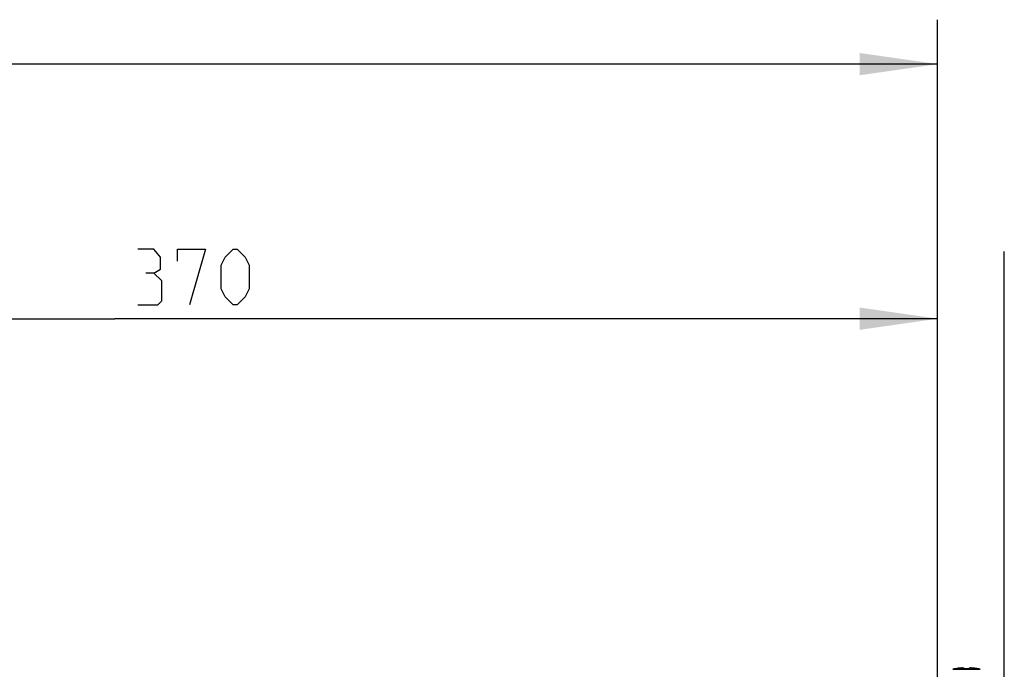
# Model space of a CAD drawing. Extents: x 0 to 420, y 0 to 297.
# Tile 26 of 75: x 190 to 234, y 64 to 93. Entities that reach past the tile are written whole.
import ezdxf

# ---------------------------------------------------------------- set-up
doc = ezdxf.new("R2010")
doc.units = 0
doc.header["$LTSCALE"] = 23.1
doc.layers.get('0').update_dxf_attribs({"linetype": 'CONTINUOUS'})
doc.layers.add('03__ASM_ALL_CURVES', color=7, linetype='CONTINUOUS')
doc.layers.add('DIM_PILOTEES', color=7, linetype='CONTINUOUS')
doc.dimstyles.get("Standard").update_dxf_attribs({"dimtxt": 2.5, "dimasz": 2.5, "dimexe": 1.25, "dimexo": 0.625, "dimtad": 1, "dimcen": 2.5, "dimazin": 3, "dimtfac": 1, "dimtmove": 0, "dimatfit": 3})

# ---------------------------------------------------------------- blocks, each defined once
blk = doc.blocks.new('_FILLED')
at = {"color": 0, "linetype": 'BYBLOCK'}
blk.add_solid([(0, 0), (-1, 0.143), (-1, -0.143)], dxfattribs=at)
blk = doc.blocks.new('*D12')
at = {"layer": 'DIM_PILOTEES', "color": 2, "linetype": 'CONTINUOUS'}
for p, q in [((36.986, 55.047), (36.986, 93.484)), ((231.006, 53.807), (231.006, 93.484)), ((36.986, 91.484), (133.996, 91.484)), ((231.006, 91.484), (133.996, 91.484))]:
    blk.add_line(p, q, dxfattribs=at)
at = {"layer": 'DIM_PILOTEES', "color": 2, "linetype": 'CONTINUOUS', "xscale": 3.5, "yscale": 3.5, "zscale": 3.5, "rotation": 180}
blk.add_blockref('_FILLED', (36.986, 91.484), dxfattribs=at)
at = {"layer": 'DIM_PILOTEES', "color": 2, "linetype": 'CONTINUOUS', "xscale": 3.5, "yscale": 3.5, "zscale": 3.5}
blk.add_blockref('_FILLED', (231.006, 91.484), dxfattribs=at)
blk = doc.blocks.new('*D13')
at = {"layer": 'DIM_PILOTEES', "color": 2, "linetype": 'CONTINUOUS'}
for p, q in [((157.006, 53.807), (157.006, 82.028)), ((231.006, 53.807), (231.006, 82.028)), ((157.006, 80.028), (194.006, 80.028)), ((231.006, 80.028), (194.006, 80.028))]:
    blk.add_line(p, q, dxfattribs=at)
at = {"layer": 'DIM_PILOTEES', "color": 2, "linetype": 'CONTINUOUS', "xscale": 3.5, "yscale": 3.5, "zscale": 3.5, "rotation": 180}
blk.add_blockref('_FILLED', (157.006, 80.028), dxfattribs=at)
at = {"layer": 'DIM_PILOTEES', "color": 2, "linetype": 'CONTINUOUS', "xscale": 3.5, "yscale": 3.5, "zscale": 3.5}
blk.add_blockref('_FILLED', (231.006, 80.028), dxfattribs=at)

msp = doc.modelspace()

# ---------------------------------------------------------------- linework, layer by layer
at = {"color": 7, "linetype": 'CONTINUOUS'}
for p, q in [((231.698, 64.249), (232.915, 64.249)), ((231.817, 64.275), (231.817, 64.277)), ((231.822, 64.276), (231.821, 64.276)), ((231.826, 64.276), (231.822, 64.276)), ((231.826, 64.276), (231.83, 64.277)), ((231.827, 64.276), (231.826, 64.276)), ((231.829, 64.277), (231.831, 64.277)), ((231.835, 64.278), (231.831, 64.277)), ((231.838, 64.278), (231.834, 64.278)), ((231.838, 64.278), (231.842, 64.279)), ((231.841, 64.279), (231.848, 64.28)), ((231.848, 64.28), (231.854, 64.281)), ((231.86, 64.282), (231.853, 64.281)), ((231.86, 64.282), (231.86, 64.282)), ((231.909, 64.291), (231.881, 64.286)), ((231.916, 64.292), (231.904, 64.29)), ((231.937, 64.295), (231.909, 64.291)), ((231.962, 64.299), (231.936, 64.295)), ((231.968, 64.299), (231.956, 64.298)), ((231.987, 64.302), (231.962, 64.299)), ((231.997, 64.303), (231.985, 64.301)), ((232.011, 64.304), (231.987, 64.302)), ((232.013, 64.304), (232.001, 64.303)), ((232.034, 64.306), (232.011, 64.304)), ((232.055, 64.308), (232.034, 64.306)), ((232.075, 64.309), (232.055, 64.308)), ((232.094, 64.309), (232.075, 64.309)), ((232.11, 64.309), (232.094, 64.309)), ((232.126, 64.308), (232.11, 64.309)), ((232.139, 64.307), (232.126, 64.308)), ((232.151, 64.306), (232.139, 64.307)), ((232.162, 64.304), (232.151, 64.306)), ((232.208, 64.276), (232.205, 64.282)), ((232.212, 64.276), (232.21, 64.276)), ((232.215, 64.276), (232.212, 64.276)), ((232.218, 64.276), (232.215, 64.276)), ((232.221, 64.276), (232.218, 64.276)), ((232.225, 64.276), (232.221, 64.276)), ((232.228, 64.276), (232.224, 64.276)), ((232.226, 64.275), (232.246, 64.276)), ((232.23, 64.275), (232.23, 64.276)), ((232.383, 64.275), (232.383, 64.276)), ((232.408, 64.282), (232.405, 64.276)), ((232.451, 64.304), (232.441, 64.302)), ((232.462, 64.306), (232.451, 64.304)), ((232.474, 64.307), (232.461, 64.306)), ((232.487, 64.308), (232.474, 64.307)), ((232.503, 64.309), (232.487, 64.308)), ((232.519, 64.309), (232.503, 64.309)), ((232.538, 64.309), (232.519, 64.309)), ((232.558, 64.308), (232.538, 64.309)), ((232.579, 64.306), (232.558, 64.308)), ((232.602, 64.304), (232.579, 64.306)), ((232.611, 64.303), (232.598, 64.305)), ((232.626, 64.302), (232.602, 64.304)), ((232.627, 64.302), (232.615, 64.303)), ((232.651, 64.299), (232.626, 64.302)), ((232.657, 64.298), (232.644, 64.299)), ((232.677, 64.295), (232.651, 64.299)), ((232.704, 64.291), (232.675, 64.295)), ((232.709, 64.29), (232.696, 64.292)), ((232.732, 64.286), (232.703, 64.291)), ((232.753, 64.282), (232.73, 64.286)), ((232.753, 64.282), (232.753, 64.282)), ((232.753, 64.282), (232.756, 64.282)), ((232.762, 64.28), (232.754, 64.282)), ((232.769, 64.279), (232.761, 64.281)), ((232.773, 64.279), (232.767, 64.28)), ((232.772, 64.279), (232.779, 64.278)), ((232.782, 64.277), (232.776, 64.278)), ((232.785, 64.277), (232.78, 64.277)), ((232.785, 64.277), (232.782, 64.277)), ((232.787, 64.276), (232.785, 64.277)), ((232.785, 64.277), (232.787, 64.276)), ((232.792, 64.276), (232.787, 64.276)), ((232.792, 64.276), (232.792, 64.276)), ((232.796, 64.277), (232.796, 64.275))]:
    msp.add_line(p, q, dxfattribs=at)
for points in [[(231.817, 64.275), (231.821, 64.276), (231.822, 64.276)], [(231.817, 64.275), (231.817, 64.275), (231.818, 64.275), (231.819, 64.275), (231.82, 64.275), (231.821, 64.276), (231.823, 64.276), (231.826, 64.276)], [(231.91, 64.291), (231.883, 64.286), (231.86, 64.282)], [(232.189, 64.282), (232.189, 64.286), (232.188, 64.29), (232.186, 64.293), (232.183, 64.295), (232.18, 64.298), (232.175, 64.3), (232.17, 64.301), (232.164, 64.303), (232.158, 64.304), (232.151, 64.306), (232.144, 64.307), (232.135, 64.307), (232.127, 64.308), (232.118, 64.308), (232.108, 64.309), (232.098, 64.309), (232.087, 64.309), (232.076, 64.308), (232.064, 64.308), (232.052, 64.307), (232.04, 64.307), (232.027, 64.306)], [(232.205, 64.282), (232.2, 64.288), (232.194, 64.293), (232.188, 64.297), (232.18, 64.3), (232.172, 64.302), (232.162, 64.304)], [(232.189, 64.282), (232.192, 64.282), (232.195, 64.281), (232.198, 64.28), (232.2, 64.279), (232.203, 64.277), (232.203, 64.277)], [(232.189, 64.282), (232.189, 64.282), (232.189, 64.281), (232.189, 64.28), (232.19, 64.28), (232.191, 64.279), (232.192, 64.279), (232.194, 64.278), (232.196, 64.278), (232.199, 64.277), (232.201, 64.277), (232.205, 64.276)], [(232.21, 64.276), (232.207, 64.276), (232.205, 64.277), (232.204, 64.277), (232.202, 64.277), (232.201, 64.278)], [(232.205, 64.276), (232.208, 64.276), (232.212, 64.276), (232.215, 64.275), (232.219, 64.275), (232.223, 64.275), (232.226, 64.275)], [(232.361, 64.276), (232.334, 64.277), (232.307, 64.277), (232.28, 64.277), (232.253, 64.276), (232.228, 64.276)], [(232.387, 64.275), (232.367, 64.276), (232.352, 64.276), (232.336, 64.276), (232.321, 64.277), (232.306, 64.277), (232.291, 64.277), (232.276, 64.276), (232.261, 64.276), (232.246, 64.276)], [(232.406, 64.276), (232.403, 64.276), (232.401, 64.276), (232.398, 64.276), (232.395, 64.276), (232.392, 64.276), (232.388, 64.276), (232.385, 64.276), (232.361, 64.276)], [(232.387, 64.275), (232.39, 64.275), (232.394, 64.275), (232.398, 64.275), (232.402, 64.276), (232.405, 64.276), (232.409, 64.276)], [(232.413, 64.278), (232.412, 64.278), (232.412, 64.278), (232.411, 64.277), (232.409, 64.277), (232.408, 64.277), (232.406, 64.276)], [(232.441, 64.302), (232.433, 64.3), (232.425, 64.297), (232.419, 64.293), (232.413, 64.288), (232.408, 64.282)], [(232.409, 64.276), (232.412, 64.277), (232.414, 64.277), (232.417, 64.278), (232.419, 64.278), (232.421, 64.279), (232.422, 64.279), (232.423, 64.28), (232.424, 64.28), (232.424, 64.281), (232.424, 64.282), (232.424, 64.282)], [(232.424, 64.282), (232.421, 64.282), (232.418, 64.281), (232.415, 64.28), (232.413, 64.279), (232.41, 64.277), (232.41, 64.277)], [(232.585, 64.306), (232.572, 64.307), (232.56, 64.307), (232.548, 64.308), (232.536, 64.308), (232.525, 64.309), (232.515, 64.309), (232.505, 64.309), (232.496, 64.308), (232.487, 64.308), (232.478, 64.307), (232.47, 64.307), (232.463, 64.306), (232.456, 64.305), (232.449, 64.303), (232.443, 64.302), (232.438, 64.3), (232.434, 64.298), (232.43, 64.295), (232.427, 64.293), (232.425, 64.29), (232.424, 64.286), (232.424, 64.282)], [(232.787, 64.276), (232.79, 64.276), (232.792, 64.276), (232.793, 64.275), (232.794, 64.275), (232.795, 64.275), (232.796, 64.275), (232.796, 64.275)], [(232.796, 64.275), (232.792, 64.276), (232.791, 64.276)]]:
    msp.add_lwpolyline(points, dxfattribs=at)
for centre, radius, start, end in [((232.306, 61.927), 2.4, 101.7657, 104.6771), ((231.821, 64.257), 0.02, 75.1346, 101.7657), ((232.792, 64.257), 0.02, 78.2343, 104.8661), ((232.306, 61.927), 2.4, 75.3229, 78.2343)]:
    msp.add_arc(centre, radius, start, end, dxfattribs=at)
at = {"layer": '03__ASM_ALL_CURVES', "color": 4, "linetype": 'CONTINUOUS'}
msp.add_line((234.006, 63.507), (234.006, 83.05), dxfattribs=at)
at = {"layer": 'DIM_PILOTEES', "color": 2, "linetype": 'CONTINUOUS'}
for points in [[(195.755, 82.082), (196.053, 82.26), (196.053, 82.796), (195.755, 83.153), (195.041, 83.153)], [(196.827, 82.617), (196.827, 83.153), (198.077, 83.153), (197.362, 80.653)], [(198.791, 81.367), (198.791, 82.439), (198.97, 82.796), (199.327, 83.153), (199.505, 83.153), (199.862, 82.796), (200.041, 82.439), (200.041, 81.367), (199.862, 81.01), (199.505, 80.653), (199.327, 80.653), (198.97, 81.01), (198.791, 81.367)], [(195.041, 80.653), (195.934, 80.653), (196.112, 80.832), (196.112, 81.725), (195.755, 82.082), (195.398, 82.082)]]:
    msp.add_lwpolyline(points, dxfattribs=at)

# ---------------------------------------------------------------- dimensions: what is measured, and where the dimension line sits
for base, p2, picture, middle in [((36.986, 91.484), (36.986, 55.047), '*D12', (125.843, 91.484)), ((157.006, 80.028), (157.006, 53.807), '*D13', (195.041, 80.028))]:
    dim = msp.add_linear_dim(base=base, p1=(231.006, 53.807), p2=p2, angle=180, dimstyle='Standard', dxfattribs=at)
    dim.commit()
    dim.dimension.update_dxf_attribs({"geometry": picture, "text_midpoint": middle, "dimtype": 128})

doc.saveas('drawing.dxf')
